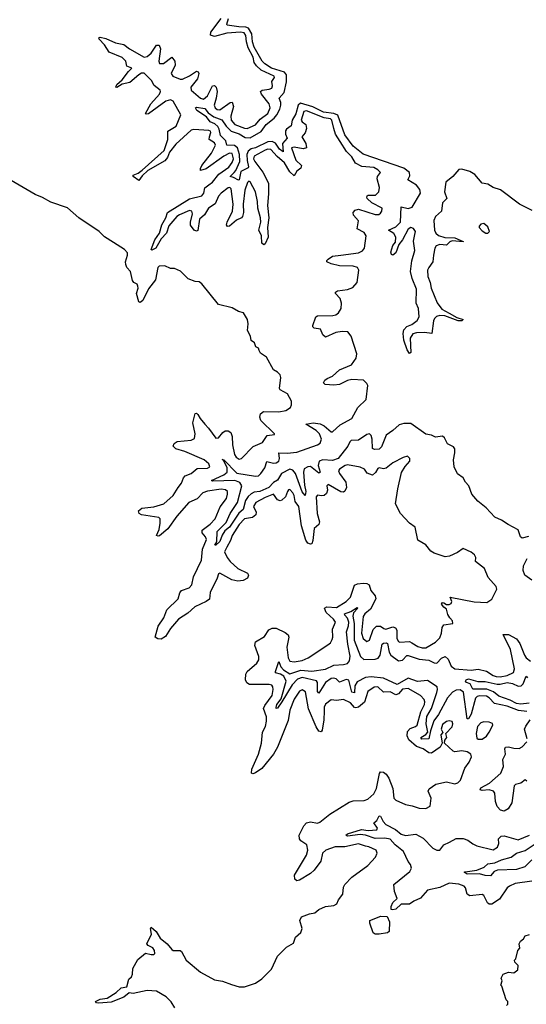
# Model space of a CAD drawing. Extents: x 2528690 to 2677062, y 911844 to 1023253.
# Tile 76 of 145: x 2583548 to 2587235, y 970905 to 978067. Entities that reach past the tile are written whole.
import ezdxf

# ---------------------------------------------------------------- set-up
doc = ezdxf.new("R2010")
doc.units = 0

msp = doc.modelspace()

# ---------------------------------------------------------------- linework, layer by layer
at = {"layer": '0CON10XD'}
for points in [[(2584842.8, 977637.2), (2584792.9, 977575), (2584795.3, 977555), (2584865, 977495.7), (2584885, 977489.8), (2584915, 977512.5), (2584951.2, 977585), (2584965, 977589.2), (2584977, 977575), (2584984.8, 977544.8), (2584978.6, 977495), (2584963.8, 977445), (2584971, 977425), (2584985, 977414), (2585005, 977412.2), (2585080.4, 977465), (2585095, 977466.7), (2585103.3, 977435), (2585085.5, 977365), (2585088.1, 977335), (2585115, 977304.4), (2585185, 977277.5), (2585203.6, 977276.4), (2585265, 977302.5), (2585297.3, 977342.7), (2585354.1, 977385), (2585370.9, 977425), (2585364.6, 977455), (2585306.9, 977525), (2585300.6, 977545), (2585313.3, 977555), (2585365, 977560.4), (2585382.2, 977567.8), (2585387.5, 977585), (2585382.7, 977617.3), (2585402, 977645), (2585399.2, 977655), (2585305, 977700), (2585271.5, 977731.5), (2585254.4, 977754.4), (2585246.6, 977795), (2585210.8, 977860.8), (2585198.6, 977905), (2585195, 977952.2), (2585181.7, 977971.7), (2585155, 977976.8), (2585055, 977968.5), (2584965, 977943.4), (2584937.5, 977955), (2584939.7, 977975), (2585013.3, 978075)], [(2587278.6, 976678.6), (2587184.5, 976724.5), (2587048.1, 976828.1), (2586995, 976846.3), (2586955, 976869.5), (2586915, 976878.6), (2586859.8, 976939.8), (2586825, 976961.8), (2586765, 976980), (2586745, 976976.6), (2586700.8, 976925), (2586649, 976885), (2586639.6, 976815), (2586655.9, 976765), (2586624.8, 976735), (2586617.1, 976672.9), (2586575, 976635.7), (2586563, 976607), (2586566.6, 976536.6), (2586576.9, 976515), (2586595, 976497), (2586642.9, 976482.9), (2586715, 976480), (2586775.7, 976454.3), (2586775, 976450), (2586695, 976457.3), (2586679.1, 976450.9), (2586655, 976426.6), (2586605, 976432.5), (2586578.1, 976421.9), (2586569.3, 976405), (2586559.6, 976355), (2586555.7, 976304.3), (2586524.8, 976265.2), (2586516.8, 976245), (2586519.7, 976199.7), (2586535.6, 976155.6), (2586541.9, 976115), (2586587.2, 976007.2), (2586620.4, 975960.4), (2586675, 975932.5), (2586730.6, 975900.6), (2586776.2, 975885), (2586766.2, 975875), (2586740, 975875), (2586641.7, 975911.7), (2586605, 975914.8), (2586581.9, 975908.1), (2586566.7, 975893.3), (2586559.2, 975875), (2586546.8, 975783.2), (2586495, 975791.1), (2586435, 975790), (2586408.5, 975781.5), (2586390.3, 975749.7), (2586395.8, 975645), (2586385, 975638.8), (2586368, 975665), (2586344.4, 975735), (2586340, 975785), (2586345, 975810), (2586365, 975835.8), (2586401.2, 975848.8), (2586441.9, 975878.1), (2586454.7, 975905), (2586449.7, 975965), (2586434.1, 976005), (2586437.3, 976107.3), (2586405, 976183.3), (2586393.2, 976235), (2586402.7, 976312.7), (2586423.1, 976386.9), (2586414.3, 976455), (2586425.1, 976504.9), (2586429.3, 976525), (2586415, 976548.8), (2586395, 976554.3), (2586376.5, 976543.5), (2586335, 976466.5), (2586307.6, 976432.4), (2586285, 976370.8), (2586265, 976353.3), (2586255, 976357.5), (2586248.8, 976375), (2586264.3, 976425), (2586282.1, 976447.9), (2586286.5, 976485), (2586270.5, 976510.5), (2586231.2, 976535), (2586285, 976560), (2586319.4, 976595), (2586324.7, 976705.3), (2586375, 976693.1), (2586405, 976703.4), (2586464.2, 976805), (2586461.3, 976831.3), (2586435, 976863.3), (2586373, 976903), (2586388.4, 976931.6), (2586385.6, 976955.6), (2586345, 976987.2), (2586047.9, 977087.9), (2585975, 977145.7), (2585915, 977229.1), (2585862.8, 977372.8), (2585835, 977384.7), (2585759.2, 977395), (2585681.7, 977431.7), (2585591.2, 977458.8), (2585576.1, 977445), (2585558.5, 977381.5), (2585531.1, 977335), (2585523, 977295), (2585490.2, 977269.8), (2585482.9, 977257.1), (2585481.5, 977235), (2585495.9, 977205), (2585460.5, 977165), (2585465.2, 977104.8), (2585438.9, 977125), (2585409.4, 977169.4), (2585385, 977181.5), (2585355, 977177.2), (2585265, 977133.6), (2585233.7, 977126.3), (2585210.1, 977109.9), (2585200.9, 977085), (2585202.6, 977042.6), (2585214.4, 976995.6), (2585210.9, 976989.1), (2585158.5, 976961.5), (2585145, 976902), (2585140, 976900), (2585105, 976919.4), (2585080, 976925), (2585108.9, 976955), (2585121.4, 976968.6), (2585150.4, 977035), (2585147, 977085), (2585133.6, 977133.6), (2585111, 977151), (2585055, 977153.5), (2585047.6, 977185), (2585009.8, 977225), (2585000.5, 977270.5), (2584990, 977290), (2584968.1, 977308.1), (2584935, 977323.1), (2584908.9, 977358.9), (2584838, 977405), (2584828.8, 977425), (2584835, 977430), (2584895, 977420), (2584919.6, 977389.6), (2584960.4, 977360.4), (2585019.2, 977339.2), (2585051.5, 977291.5), (2585086.5, 977256.5), (2585145, 977237.3), (2585189.8, 977209.8), (2585225, 977207.2), (2585306.4, 977253.6), (2585341.3, 977305), (2585399.8, 977350.2), (2585420.8, 977375), (2585442.1, 977415), (2585449.6, 977445), (2585448.6, 977465), (2585436.7, 977495), (2585472.4, 977537.6), (2585490, 977615), (2585489.1, 977665), (2585476.1, 977686.1), (2585379.8, 977715), (2585331.4, 977745), (2585311.7, 977765), (2585255, 977866.7), (2585242.1, 977905), (2585237.4, 977965), (2585214.1, 978004.1), (2585195, 978012.7), (2585143.6, 978013.6), (2585057.6, 978027.6), (2585054.8, 978035), (2585068.7, 978075)], [(2587251.4, 974308.6), (2587205, 974295.8), (2587194.2, 974305), (2587175.5, 974355.5), (2587104.4, 974394.4), (2587055.7, 974425.7), (2587005, 974447.5), (2586944, 974515), (2586882, 974565), (2586840, 974615), (2586818.1, 974675), (2586792.8, 974702.8), (2586775, 974734), (2586734.2, 974764.2), (2586711.2, 974815), (2586704.2, 974864.2), (2586716, 974915), (2586715.7, 974945.7), (2586705, 974958.8), (2586661.4, 974981.4), (2586638.8, 975025), (2586625, 975036.2), (2586575, 975030), (2586545, 975043.8), (2586505, 975051.2), (2586395, 975128.6), (2586345, 975130), (2586310.2, 975119.8), (2586265, 975077.5), (2586215.6, 975045), (2586181.3, 974958.7), (2586165, 974942.9), (2586130.3, 974940.3), (2586117, 974947), (2586113.1, 975015), (2586105, 975042), (2586094.5, 975054.5), (2586075, 975049.2), (2586015, 975009), (2585961.8, 975005), (2585950.2, 974995), (2585935.8, 974964.2), (2585865, 974874.3), (2585825, 974860.1), (2585755, 974864.7), (2585728.7, 974855), (2585719.4, 974825), (2585735.5, 974775), (2585725, 974767.1), (2585665, 974817.3), (2585644.7, 974815.3), (2585619.3, 974800.7), (2585613.3, 974775), (2585620.2, 974680.2), (2585630.2, 974635), (2585625, 974605.8), (2585605, 974631.8), (2585555.8, 974765), (2585535, 974790.2), (2585515, 974796.8), (2585454.8, 974765), (2585425, 974717.3), (2585395, 974701), (2585362.3, 974665), (2585295, 974635.4), (2585255, 974629.1), (2585232.4, 974617.6), (2585210.7, 974599.3), (2585191.6, 974568.4), (2585175.2, 974504.8), (2585143.1, 974476.9), (2585076.3, 974375), (2585042.1, 974347.9), (2585022.9, 974317.1), (2585005, 974270.4), (2584975, 974243.8), (2584967.5, 974245), (2584982.1, 974267.9), (2584986.5, 974345), (2585051.1, 974408.9), (2585080.8, 974475), (2585134, 974555), (2585165.9, 974675), (2585150.3, 974700.3), (2585113.9, 974713.9), (2584955, 974709.4), (2584944.2, 974714.2), (2585033.1, 974756.9), (2585057.1, 974775), (2585058.1, 974808.1), (2585031.7, 974861.7), (2585022, 974868), (2585035, 974865.5), (2585127.6, 974767.6), (2585265, 974746.6), (2585285, 974749.8), (2585302.6, 974765), (2585332.1, 974807.9), (2585346.2, 974853.8), (2585395, 974841.7), (2585415, 974843.3), (2585433.9, 974855), (2585439.5, 974875), (2585435, 974917.1), (2585495, 974913.7), (2585565, 974922), (2585716.4, 974973.6), (2585734, 974986), (2585744.4, 975015), (2585729.8, 975055), (2585705, 975077.9), (2585630, 975125), (2585684.7, 975135.3), (2585735, 975126.2), (2585765, 975113.5), (2585815, 975069.6), (2585825, 975068.7), (2585881.4, 975118.6), (2585966.6, 975165), (2586008.3, 975245), (2586069.5, 975305), (2586081.1, 975405), (2586075, 975421.2), (2586051.2, 975445), (2585965, 975449.8), (2585935, 975441.9), (2585875, 975412.6), (2585835, 975407.3), (2585772.5, 975412.5), (2585758.6, 975425), (2585769.4, 975445), (2585785, 975457.5), (2585825, 975473.3), (2585875, 975519.2), (2585963, 975557), (2585995.8, 975605), (2586001.2, 975635), (2585961.2, 975765), (2585935.7, 975795.7), (2585895, 975799.4), (2585849.7, 975790.3), (2585775, 975757.5), (2585753.3, 975775), (2585736.4, 975816.4), (2585692.3, 975822.3), (2585682, 975832), (2585681.7, 975841.7), (2585703.8, 975905), (2585715, 975913.3), (2585826.2, 975913.8), (2585849.5, 975920.5), (2585868.6, 975935), (2585886.9, 975965), (2585890.8, 976005), (2585879.7, 976039.7), (2585847.5, 976075), (2585847.5, 976085), (2585860, 976095), (2585935, 976104.3), (2585971.7, 976118.3), (2586004.2, 976155), (2586016.2, 976245), (2586005.6, 976265), (2585975, 976273.9), (2585876, 976276), (2585815, 976290), (2585782.5, 976305), (2585782.5, 976315), (2585792.5, 976325), (2585824.1, 976345.9), (2585886.4, 976353.6), (2586015, 976370), (2586042.9, 976385), (2586057.7, 976405), (2586069.6, 976495), (2586055, 976518.8), (2586004, 976545), (2586015, 976603.3), (2585978.1, 976645), (2585975.6, 976664.4), (2585988.6, 976681.4), (2586015, 976688.6), (2586135, 976648.8), (2586161.5, 976648.5), (2586175, 976659.2), (2586184.4, 976675), (2586185.3, 976695.3), (2586110.5, 976735), (2586077.5, 976765), (2586074.2, 976775), (2586076.7, 976785), (2586085, 976789.2), (2586138.6, 976791.4), (2586162, 976815), (2586166, 976845), (2586148.8, 976908.8), (2586152.9, 976925), (2586174, 976955), (2586154.5, 976975), (2586125, 976991.1), (2586038.5, 976998.5), (2585992.2, 977022.2), (2585965, 977069.5), (2585927.1, 977107.1), (2585879.5, 977179.5), (2585846.7, 977235), (2585835.6, 977275), (2585818.9, 977335), (2585810, 977345), (2585763.7, 977353.7), (2585635, 977402.8), (2585615, 977398.7), (2585597.7, 977335), (2585603.1, 977323.1), (2585631.1, 977305), (2585636.1, 977275), (2585626.6, 977243.4), (2585602.7, 977215), (2585630, 977165), (2585636, 977135), (2585611.7, 977128.3), (2585545, 977139.8), (2585527.5, 977135), (2585558.7, 977045), (2585600, 977005), (2585593.2, 976986.8), (2585565.6, 976964.4), (2585545, 976931.4), (2585515, 976959.5), (2585474.8, 977025), (2585421, 977071), (2585375, 977122.6), (2585355, 977124.8), (2585335, 977117.3), (2585254.9, 977075.1), (2585250.7, 977055), (2585258.5, 977035), (2585318.7, 976958.7), (2585358.4, 976878.4), (2585359.5, 976799.5), (2585352, 976715), (2585361.5, 976625), (2585350.9, 976555), (2585355.7, 976485), (2585335, 976435.8), (2585325, 976428.6), (2585311.3, 976441.3), (2585308.8, 976495), (2585289, 976535), (2585302.2, 976595), (2585301.5, 976625), (2585280.5, 976695), (2585278.7, 976745), (2585265.2, 976814.8), (2585225, 976886.7), (2585215, 976891.8), (2585205, 976883.1), (2585186.8, 976826.8), (2585175.2, 976725), (2585176.2, 976665), (2585168.9, 976635), (2585162, 976625), (2585125, 976608.9), (2585075, 976564.4), (2585061.4, 976561.4), (2585053.8, 976575), (2585057.1, 976595), (2585098.1, 976675), (2585101.7, 976725), (2585086.7, 976836.7), (2585077, 976847), (2585065, 976844.8), (2585014.5, 976805), (2584995, 976784.2), (2584971.9, 976728.1), (2584921.3, 976695), (2584892.3, 976647.7), (2584855.7, 976615), (2584845, 976533.8), (2584835, 976527.9), (2584817.5, 976535), (2584791.1, 976571.1), (2584791.1, 976595), (2584806.3, 976655), (2584800.7, 976675), (2584785, 976678.1), (2584711.7, 976648.3), (2584691.6, 976635), (2584633.7, 976566.3), (2584616, 976514), (2584577.8, 976472.2), (2584539.2, 976405), (2584510.9, 976390.9), (2584506.2, 976395), (2584531.9, 976465), (2584566.9, 976513.1), (2584582.7, 976575), (2584610.7, 976625), (2584624.9, 976665.1), (2584785, 976763), (2584873.5, 976786.5), (2584888.8, 976805), (2584896.5, 976843.5), (2584924.7, 976865.3), (2584951.1, 976885), (2584997.2, 976942.8), (2585071.1, 976995), (2585095, 977029.1), (2585103.2, 977055), (2585095, 977093.2), (2585075, 977097), (2585034.7, 977075), (2584905, 976981.9), (2584865, 976968.8), (2584863.8, 976983.8), (2584874.8, 977005), (2584944.8, 977095), (2584974.1, 977155), (2584965, 977171.8), (2584928.2, 977195), (2584928.7, 977215), (2584940.3, 977245), (2584936.6, 977255), (2584925, 977260.3), (2584815, 977268.8), (2584795, 977263.1), (2584685, 977162.4), (2584637.6, 977102.4), (2584623.8, 977065), (2584605, 977040.2), (2584480.3, 976969.7), (2584439, 976931), (2584415, 976897.5), (2584374, 976926), (2584374.2, 976935), (2584410.5, 976949.5), (2584438.9, 976971.1), (2584599.7, 977115), (2584627.5, 977195), (2584626.1, 977255), (2584687.4, 977292.6), (2584720.8, 977375), (2584665.8, 977475), (2584645, 977484.2), (2584611.2, 977475), (2584485, 977383.1), (2584469.3, 977379.3), (2584464.5, 977385), (2584501.9, 977455), (2584566.2, 977525), (2584573.7, 977545), (2584570.8, 977555), (2584526.9, 977586.9), (2584507.5, 977625), (2584455, 977677), (2584435, 977676.7), (2584415, 977666.4), (2584350.3, 977609.7), (2584293.5, 977596.5), (2584255, 977572.9), (2584246.7, 977575), (2584254.6, 977595), (2584295, 977628.9), (2584339.2, 977690.8), (2584364, 977715), (2584328.5, 977728.5), (2584319.5, 977765), (2584295, 977792.3), (2584200.2, 977830.2), (2584165.4, 977885), (2584125.7, 977925), (2584123.3, 977935), (2584135, 977939.1), (2584175, 977930), (2584245, 977897.8), (2584305, 977886.6), (2584347.5, 977855), (2584455, 977793.9), (2584475, 977799.7), (2584505, 977823.8), (2584545, 977882.1), (2584562.3, 977882.3), (2584572.5, 977855), (2584560.5, 977765), (2584565, 977747.8), (2584595, 977748.1), (2584655, 977794.6), (2584677, 977765), (2584680.4, 977735), (2584650.8, 977675), (2584662.3, 977655), (2584715, 977634.8), (2584733.7, 977633.7), (2584785, 977658.1), (2584835, 977692.3), (2584847.1, 977687.1), (2584852.5, 977675), (2584842.8, 977637.2)], [(2586403.3, 973535), (2586445, 973507.5), (2586477, 973497), (2586505, 973497.5), (2586575, 973540), (2586605, 973570.8), (2586619.1, 973605), (2586622.5, 973645), (2586635, 973664.2), (2586700, 973675), (2586697.5, 973695), (2586677.5, 973715), (2586665, 973740), (2586655, 973780), (2586635, 973792.5), (2586617.5, 973815), (2586625, 973826.2), (2586635.9, 973825.9), (2586655, 973812.5), (2586675, 973812.5), (2586689.3, 973820.7), (2586692.5, 973835), (2586680, 973865), (2586855, 973832), (2586947, 973827), (2586985, 973850.6), (2587020.9, 973925), (2587015, 973944), (2586958.3, 974008.3), (2586930, 974075), (2586866.7, 974125), (2586868.8, 974155), (2586858, 974175), (2586834.6, 974194.6), (2586775, 974220), (2586735, 974190), (2586676, 974164), (2586645, 974158.9), (2586564, 974185), (2586541.5, 974201.5), (2586505, 974245.6), (2586445, 974281.2), (2586426.4, 974376.4), (2586385, 974404), (2586318.8, 974475), (2586283.8, 974545), (2586299.2, 974655), (2586327.7, 974772.3), (2586354, 974816), (2586387.5, 974855), (2586387.5, 974875), (2586371.7, 974891.7), (2586338.3, 974881.7), (2586265, 974842.5), (2586215.6, 974804.4), (2586195, 974799.2), (2586165, 974806), (2586155, 974801.2), (2586138.1, 974771.9), (2586115, 974754.6), (2586078, 974768), (2586057.4, 974797.4), (2586025, 974812.5), (2585935, 974828.8), (2585917.5, 974825), (2585875, 974796.2), (2585869.2, 974785), (2585876.9, 974765), (2585921.9, 974701.9), (2585926.9, 974665), (2585915, 974636.9), (2585905, 974630), (2585885, 974632.7), (2585794.1, 974685.9), (2585783.6, 974676.4), (2585787.2, 974645), (2585780.8, 974619.2), (2585765.2, 974604.8), (2585745, 974602.4), (2585715, 974608.5), (2585705.5, 974595), (2585712.4, 974475), (2585730.7, 974415), (2585724.5, 974395), (2585691.7, 974365), (2585681.4, 974278.6), (2585673.3, 974255), (2585665, 974251.4), (2585645, 974258.1), (2585630.5, 974280.5), (2585598.9, 974385), (2585578.7, 974525), (2585551.9, 974561.9), (2585545.3, 974605), (2585536.2, 974625), (2585515, 974649.2), (2585505, 974646), (2585498.1, 974635), (2585481.8, 974595), (2585455, 974570.5), (2585445, 974567.3), (2585425, 974574.5), (2585395, 974616.1), (2585335, 974592.1), (2585266.9, 974555), (2585250, 974525), (2585268.2, 974485), (2585267.5, 974465), (2585243.4, 974446.6), (2585185, 974436.5), (2585144.3, 974395), (2585094.3, 974315), (2585082.6, 974277.4), (2585055, 974228.9), (2585039.6, 974195), (2585058.4, 974155), (2585081.1, 974125), (2585135, 974075.4), (2585205, 974041.9), (2585212.9, 974025), (2585205, 974004.6), (2585173.6, 973986.4), (2585135, 973981.6), (2585092.5, 973992.5), (2585005, 974040.5), (2584995, 974035.8), (2584986.5, 974003.5), (2584935, 973899.4), (2584928.8, 973851.2), (2584905.9, 973834.1), (2584822.2, 973795), (2584771.4, 973748.6), (2584704.8, 973705.2), (2584645, 973639.3), (2584610, 973580), (2584578.4, 973561.6), (2584552.6, 973562.6), (2584533.9, 973575), (2584555.8, 973654.2), (2584597.1, 973715), (2584619.6, 973775), (2584701.1, 973855), (2584713.1, 973896.9), (2584725, 973915.4), (2584782.5, 973935), (2584801.2, 973955), (2584813.7, 974015), (2584870.7, 974135), (2584878.1, 974215), (2584907.1, 974285), (2584900.6, 974305), (2584875.3, 974335), (2584876.9, 974353.1), (2584935, 974396.7), (2584971.5, 974435), (2585007.2, 974522.8), (2585052.9, 974585), (2585061.4, 974615), (2585060, 974635), (2585046.6, 974646.6), (2585015, 974650.6), (2584915, 974637.3), (2584882.1, 974625), (2584839.3, 974580.7), (2584778.4, 974555), (2584692, 974455), (2584627.5, 974362.5), (2584565, 974313.3), (2584555, 974309.2), (2584544.3, 974315), (2584562.7, 974357.3), (2584570, 974405), (2584571.1, 974435), (2584560, 974445), (2584434.7, 974464.7), (2584417.5, 974475), (2584412.5, 974495), (2584436.2, 974513.8), (2584525, 974523.3), (2584598.1, 974545), (2584665, 974604.6), (2584700.8, 974665), (2584726.7, 974695), (2584740.9, 974735), (2584751.7, 974748.3), (2584795, 974766.2), (2584838.8, 974801.2), (2584915, 974804.6), (2584931.4, 974815), (2584925.6, 974835), (2584891.9, 974865), (2584750.6, 974925), (2584685, 974944.7), (2584664.5, 974965), (2584672.5, 974985), (2584695, 974998.8), (2584795, 975008), (2584819.5, 975020.5), (2584824.7, 975055), (2584808.9, 975135), (2584825, 975202.5), (2584835, 975204.4), (2584845, 975195.7), (2584861.4, 975165), (2584894.7, 975124.7), (2584923.3, 975095), (2584975, 975022.9), (2584995, 975024.4), (2585026.2, 975065), (2585042.8, 975077.2), (2585065, 975076.9), (2585084.3, 975065), (2585094.5, 975035), (2585097.8, 974975), (2585111.2, 974905), (2585124, 974885), (2585145, 974868.8), (2585162.5, 974875), (2585247.7, 974962.3), (2585315, 974991.2), (2585349.1, 975040.9), (2585401.7, 975048.3), (2585403.3, 975055), (2585302.3, 975152.3), (2585296.9, 975175), (2585300.3, 975199.7), (2585323.3, 975216.7), (2585435, 975213.9), (2585485, 975223.5), (2585518.6, 975245), (2585527.1, 975265), (2585527.3, 975292.7), (2585497.5, 975345), (2585443.3, 975375), (2585440, 975385), (2585449.5, 975465), (2585443.6, 975483.6), (2585425, 975502), (2585395, 975518.8), (2585345, 975611.2), (2585300.6, 975640.6), (2585290.5, 975659.5), (2585285, 975676.7), (2585266.4, 975686.4), (2585256.7, 975715), (2585232.9, 975732.9), (2585228, 975765), (2585206.2, 975805), (2585211.2, 975855), (2585206.1, 975886.1), (2585177.5, 975935), (2585140, 975945), (2585095, 975970), (2584995, 975993.8), (2584875, 976146.2), (2584855, 976158.8), (2584825, 976162.5), (2584775, 976182.5), (2584718.3, 976238.3), (2584675, 976257.5), (2584645, 976257.5), (2584605, 976276.7), (2584562.5, 976275), (2584554, 976265), (2584535.6, 976175), (2584485, 976107.8), (2584445, 976022.9), (2584425, 976009.6), (2584415, 976014.3), (2584397.7, 976075), (2584410.8, 976115), (2584409.2, 976129.2), (2584402.7, 976142.7), (2584380, 976155), (2584369.1, 976169.1), (2584354.4, 976235), (2584328.6, 976265), (2584320, 976285), (2584317.5, 976305), (2584332.5, 976355), (2584331.7, 976371.7), (2584310, 976395), (2584230, 976445), (2584165, 976487.5), (2584126.1, 976526.1), (2583977.5, 976625), (2583895, 976697.5), (2583775, 976740), (2583715, 976773.3), (2583660, 976795), (2583485, 976896.7)], [(2586955, 976513.3), (2586967.5, 976525), (2586955, 976560), (2586925, 976583.3), (2586905, 976580), (2586892.5, 976565), (2586893.3, 976555), (2586915, 976530), (2586940, 976515), (2586955, 976513.3)], [(2587275, 973990), (2587223.8, 974025), (2587211.2, 974061.2), (2587215.6, 974095), (2587241.5, 974148.5)], [(2584677.9, 970877.9), (2584651.7, 970921.7), (2584615, 970958), (2584545, 971000.8), (2584475.7, 971005.7), (2584375, 970982.1), (2584345, 970988.8), (2584305, 970956.5), (2584215, 970919.4), (2584125, 970913.1), (2584106.4, 970916.4), (2584100, 970925), (2584135, 970941.4), (2584185, 970949.4), (2584249.7, 970990.3), (2584285.8, 971024.2), (2584327.7, 971032.3), (2584342.9, 971087.1), (2584362.5, 971105), (2584370, 971125), (2584371.2, 971165), (2584408.3, 971231.7), (2584465, 971276.7), (2584505, 971266.7), (2584525, 971267.5), (2584532.5, 971275), (2584528.8, 971295), (2584516, 971315), (2584482.7, 971332.7), (2584473.8, 971345), (2584507.3, 971415), (2584499.2, 971455), (2584505, 971466.2), (2584540.6, 971435), (2584569.4, 971385), (2584621.4, 971345), (2584655, 971303.8), (2584665, 971296.7), (2584715, 971296), (2584725, 971288.8), (2584758.8, 971225), (2584865, 971139.2), (2584965, 971083.1), (2585025, 971073.1), (2585088.6, 971048.6), (2585145, 971032.5), (2585185, 971032.2), (2585265, 971058.5), (2585310.7, 971089.3), (2585380.8, 971159.2), (2585424.4, 971255), (2585490.7, 971319.3), (2585540.9, 971349.1), (2585555.9, 971394.1), (2585595, 971426.7), (2585604.2, 971455.8), (2585586.9, 971515), (2585600.2, 971539.8), (2585657.1, 971562.9), (2585695, 971569.6), (2585725.3, 971594.7), (2585773.9, 971616.1), (2585835, 971623.3), (2585856.9, 971635), (2585867.6, 971665), (2585899.8, 971705), (2585903.7, 971756.3), (2585913.5, 971775), (2585965, 971829.4), (2586082, 971915), (2586137.5, 971975), (2586148.8, 972005), (2586143.3, 972025), (2586089.7, 972049.7), (2586065, 972054.3), (2586015, 972070.9), (2585915, 972050), (2585845, 972050), (2585776.7, 972025), (2585751.4, 972005), (2585739.5, 971945), (2585690.5, 971879.5), (2585664, 971856), (2585585, 971807.5), (2585565, 971803.8), (2585550, 971815), (2585549.2, 971845), (2585635, 971990), (2585645.6, 972025), (2585638, 972065), (2585594.4, 972094.4), (2585585, 972107.5), (2585581.9, 972135), (2585615, 972203.8), (2585635.6, 972224.4), (2585665, 972231.4), (2585715, 972223.3), (2585731.7, 972228.3), (2585805, 972288), (2585945, 972375.6), (2585975, 972385.5), (2586055, 972387.5), (2586082.4, 972397.6), (2586125, 972435.6), (2586145.3, 972474.7), (2586166.8, 972583.2), (2586175, 972595.8), (2586195, 972594.3), (2586215, 972579.2), (2586235, 972550), (2586264.4, 972475), (2586271.4, 972405), (2586285, 972389.2), (2586355, 972357.1), (2586405, 972349.2), (2586455, 972331.4), (2586505, 972330), (2586536.2, 972345), (2586542.5, 972405), (2586521.2, 972455), (2586527.7, 972472.3), (2586577.5, 972505), (2586655, 972523.8), (2586715, 972509.5), (2586738, 972515), (2586755.7, 972535), (2586787.3, 972622.7), (2586820.6, 972665), (2586835.6, 972705), (2586831.2, 972725), (2586805, 972740), (2586765, 972749.2), (2586715, 972741.2), (2586702.5, 972745), (2586640, 972805), (2586642.5, 972825), (2586657.5, 972845), (2586650, 972875), (2586695, 972922.5), (2586700, 972945), (2586695, 972962.5), (2586675, 972966.2), (2586655, 972961.2), (2586625, 972938.8), (2586616.7, 972906.7), (2586628.3, 972881.7), (2586613.8, 972865), (2586622.5, 972805), (2586608.8, 972775), (2586545, 972732), (2586525, 972734), (2586485, 972763.1), (2586435, 972780.9), (2586379.1, 972829.1), (2586367.4, 972857.4), (2586370.8, 972889.2), (2586389.7, 972910.3), (2586430, 972925), (2586440, 972935), (2586468.2, 973031.8), (2586494.6, 973085), (2586496.7, 973105), (2586491.8, 973121.8), (2586465, 973150), (2586375, 973201.5), (2586335, 973197.1), (2586306.2, 973163.8), (2586285, 973156.1), (2586245, 973176.7), (2586195, 973175.5), (2586155, 973214), (2586128.8, 973211.2), (2586080.9, 973179.1), (2586058.3, 973101.7), (2586015, 973065.2), (2585995, 973060.4), (2585985, 973064.2), (2585955, 973097.8), (2585905, 973122.9), (2585855, 973115.6), (2585815, 973119.5), (2585775, 973088.5), (2585765, 973066), (2585763, 973037), (2585761.9, 972975), (2585750.6, 972899.4), (2585742.6, 972887.4), (2585725, 972891.5), (2585705, 972921.8), (2585649.8, 973055), (2585627.6, 973177.6), (2585605, 973191.2), (2585585, 973183.5), (2585545, 973124.2), (2585514.7, 973045), (2585501.9, 972968.1), (2585424.8, 972775), (2585394.8, 972725.2), (2585311.2, 972618.8), (2585265, 972587.9), (2585245, 972581.4), (2585235.8, 972585.8), (2585237.5, 972615), (2585285.2, 972725), (2585307.6, 972805), (2585314.7, 972885), (2585338.2, 972925), (2585345.2, 972965), (2585343.7, 972996.3), (2585323.3, 973056.7), (2585332.2, 973077.8), (2585385, 973150), (2585393.1, 973195), (2585390.8, 973215), (2585383.3, 973225), (2585365, 973230), (2585221.9, 973231.9), (2585202.2, 973242.2), (2585192.1, 973265), (2585194.5, 973305), (2585204.4, 973325), (2585273.3, 973385), (2585289.3, 973410.7), (2585287.7, 973435), (2585258.9, 973515), (2585265, 973541.9), (2585330.2, 973579.8), (2585362.6, 973627.4), (2585385, 973641.5), (2585415, 973640), (2585479.8, 973609.8), (2585501.2, 973591.2), (2585507.3, 973575), (2585491.4, 973501.4), (2585502.1, 973425), (2585515, 973401.4), (2585544.6, 973394.6), (2585605, 973405.4), (2585648.8, 973425), (2585790.9, 973519.1), (2585809.2, 973535), (2585821.8, 973558.2), (2585826.7, 973575), (2585824.5, 973634.5), (2585846.2, 973685), (2585833.2, 973705), (2585779.1, 973755), (2585766.7, 973785), (2585784, 973796), (2585855, 973791.7), (2585924.5, 973835), (2585955, 973865.6), (2585985, 973953.9), (2586006.7, 973963.3), (2586048.3, 973968.3), (2586075.8, 973965), (2586092.7, 973955), (2586104.5, 973915), (2586134.5, 973875), (2586140.4, 973855), (2586101.2, 973778.8), (2586058.9, 973745), (2586047.7, 973725), (2586036.9, 973605), (2586047.1, 973565), (2586075, 973544.2), (2586095, 973553.8), (2586119.6, 973630.4), (2586145, 973654.5), (2586174.6, 973654.6), (2586197.2, 973637.2), (2586213.1, 973633.1), (2586265, 973651.1), (2586283.5, 973643.5), (2586293.8, 973625), (2586293.1, 973565), (2586305, 973543.8), (2586315, 973538.8), (2586385, 973542.5), (2586403.3, 973535)], [(2587238.8, 973035), (2587179.2, 973040.8), (2587095, 973072.6), (2587003.6, 973093.6), (2586965, 973133.8), (2586945, 973145.3), (2586895, 973149.1), (2586876.6, 973143.4), (2586865, 973130.6), (2586834.1, 973015), (2586815, 972980.5), (2586805, 972982.3), (2586777.3, 973175), (2586755, 973192.9), (2586725, 973189), (2586697.8, 973175), (2586661.2, 973135), (2586597, 973013), (2586563, 972967), (2586537.6, 972895), (2586525.1, 972834.9), (2586474.4, 972834.4), (2586468.2, 972845), (2586503.4, 972866.6), (2586517.5, 972885), (2586507.3, 972945), (2586511.4, 972998.6), (2586545, 973057.5), (2586583, 973173), (2586589.8, 973195), (2586585.6, 973215), (2586515, 973259.7), (2586443.6, 973253.6), (2586375, 973277.8), (2586295, 973231.5), (2586196.8, 973276.8), (2586105, 973287.8), (2586065, 973281.5), (2586005, 973250.5), (2585988.3, 973221.7), (2585985, 973169.1), (2585965, 973175.4), (2585943.3, 973263.3), (2585925, 973267), (2585875, 973248.3), (2585851.8, 973271.8), (2585835, 973278), (2585815, 973274.5), (2585774.5, 973245.5), (2585725, 973168.8), (2585715, 973180), (2585714.5, 973244.5), (2585707.2, 973257.2), (2585605, 973280.7), (2585570.5, 973269.5), (2585530.9, 973229.1), (2585456.3, 973103.7), (2585425, 973058.6), (2585415, 973057.5), (2585414, 973064), (2585418.9, 973085), (2585452.3, 973127.7), (2585487.4, 973255), (2585470.8, 973290.8), (2585445.8, 973305.8), (2585410.8, 973315), (2585408.9, 973325), (2585435, 973398.8), (2585449.6, 973359.6), (2585467.7, 973337.7), (2585515, 973309.4), (2585595, 973335.7), (2585675, 973329), (2585775, 973343.1), (2585835, 973372.6), (2585905, 973375.2), (2585935, 973384.3), (2585947.5, 973402.5), (2585953.9, 973436.1), (2585936.3, 973525), (2585927, 973615), (2585941.4, 973658.6), (2585942.5, 973685), (2585934.4, 973714.4), (2585913.9, 973735), (2585912.3, 973745), (2585958.4, 973761.6), (2586005, 973790.6), (2586008.2, 973785), (2585978.5, 973751.5), (2585972, 973728), (2585982.2, 973675), (2585983.3, 973553.3), (2586029.1, 973435), (2586053.3, 973413.3), (2586135, 973414.9), (2586157.6, 973422.4), (2586172.5, 973445), (2586186.3, 973523.7), (2586195, 973532.2), (2586215, 973534.1), (2586225, 973528.1), (2586237.8, 973465), (2586248.2, 973445), (2586305, 973403.8), (2586335, 973408.8), (2586365, 973441.5), (2586375, 973442.8), (2586455, 973415.1), (2586525, 973408.4), (2586565, 973388.2), (2586584.8, 973385.2), (2586617.2, 973422.8), (2586645, 973433.7), (2586665.8, 973415.8), (2586688.4, 973365), (2586715, 973346), (2586835, 973335.2), (2586885, 973341.7), (2586945, 973328.5), (2586995, 973295.2), (2587015, 973288.9), (2587045, 973287.7), (2587095, 973296.8), (2587143, 973317), (2587150, 973345), (2587120.2, 973485), (2587066.2, 973595), (2587105, 973594), (2587164, 973564), (2587189.2, 973529.2), (2587221, 973445), (2587234.2, 973425), (2587265, 973399.4)], [(2587255, 973094.4), (2587195, 973087.8), (2587165, 973093), (2587117.3, 973117.3), (2587035, 973147.1), (2586997.1, 973177.1), (2586947.2, 973197.2), (2586845, 973196.2), (2586826.2, 973236.2), (2586800, 973245), (2586793.3, 973255), (2586797.5, 973265), (2586815, 973271.2), (2586882.4, 973252.4), (2586936.4, 973253.6), (2587023.1, 973233.1), (2587045, 973232.4), (2587095, 973245.2), (2587135, 973238), (2587175, 973218.8), (2587198, 973222), (2587213.3, 973236.7), (2587235, 973292.5), (2587245, 973279.2)], [(2587240.8, 972835), (2587223.3, 972905), (2587231.1, 972928.9), (2587263.8, 972975)], [(2586885, 972832.5), (2586915, 972834.3), (2586945, 972854.2), (2586965, 972883.8), (2586992.5, 972935), (2586988.3, 972948.3), (2586966.1, 972956.1), (2586925, 972958.8), (2586905, 972951.2), (2586880, 972925), (2586870, 972875), (2586875, 972840), (2586885, 972832.5)], [(2587238.8, 972528.8), (2587226.4, 972536.4), (2587195, 972513.8), (2587156.4, 972503.6), (2587146.7, 972493.3), (2587130.6, 972369.4), (2587102.7, 972327.3), (2587075, 972308.8), (2587047.7, 972317.7), (2587023, 972343), (2587010.7, 972380.7), (2587005, 972440), (2586996.4, 972455), (2586965, 972465.3), (2586915, 972459.6), (2586900.6, 972465), (2586905, 972480), (2586966.3, 972513.7), (2587048.8, 972585), (2587069.7, 972635), (2587064.6, 972685), (2587082.7, 972725), (2587078.2, 972761.8), (2587085, 972774.4), (2587105, 972778), (2587145, 972766.8), (2587182.5, 972765), (2587205, 972778), (2587238, 972815)], [(2587275, 971800), (2587155, 971782.5), (2587113.8, 971765), (2587095, 971751.2), (2587039.8, 971670.2), (2586985, 971633.9), (2586965, 971632.8), (2586952.1, 971642.1), (2586925.3, 971695.3), (2586915, 971704.3), (2586825, 971692.9), (2586805.4, 971705.4), (2586792.1, 971752.1), (2586782, 971765), (2586745, 971777.5), (2586675, 971786.5), (2586605, 971755.4), (2586515, 971735.5), (2586464, 971676), (2586416, 971655), (2586385, 971632.5), (2586325, 971632), (2586285, 971596), (2586265, 971591.1), (2586252, 971595), (2586251.1, 971615), (2586265, 971645.6), (2586294.4, 971675), (2586276.3, 971725), (2586270, 971775), (2586388.2, 971871.8), (2586398.5, 971895), (2586392.2, 971922.2), (2586374.3, 971944.3), (2586342.1, 972015), (2586281.1, 972065), (2586245, 972105.2), (2586205, 972114.3), (2586135, 972109.9), (2586065, 972133.8), (2586025, 972139.4), (2585935, 972127.9), (2585922.7, 972135), (2585933.3, 972145), (2586035, 972176.3), (2586085, 972169.8), (2586146.4, 972173.6), (2586151.5, 972185), (2586124.6, 972225), (2586148.4, 972241.6), (2586165, 972275.8), (2586175, 972273.3), (2586194.1, 972234.1), (2586213.2, 972213.2), (2586282.9, 972175), (2586325, 972142.8), (2586355, 972132.9), (2586431.1, 972141.1), (2586485, 972113.9), (2586555, 972040.2), (2586583.1, 972025), (2586605, 972024.6), (2586634.8, 972065.2), (2586676.5, 972085), (2586725, 972110.2), (2586775, 972110.4), (2586809.7, 972099.7), (2586845, 972072), (2586875, 972058), (2586995, 972028.5), (2587025, 972048), (2587034.3, 972075), (2587032.9, 972107.1), (2587051.2, 972128.8), (2587075, 972129.2), (2587175, 972102.1), (2587258.6, 972135)], [(2587275.6, 971954.4), (2587225.7, 971904.3), (2587165, 971884.8), (2587025, 971880), (2587000.5, 971869.5), (2586975, 971838.6), (2586935, 971841.2), (2586895, 971853.9), (2586805, 971851.8), (2586783.3, 971865), (2586791.1, 971868.9), (2586875, 971880), (2586929, 971901), (2586955, 971926.8), (2587006.8, 971933.2), (2587055, 971955.2), (2587125, 971974.8), (2587165, 972003), (2587226.4, 972023.6), (2587293.3, 972066.7)], [(2586165, 971414.3), (2586135, 971414.3), (2586120.8, 971425), (2586096.2, 971495), (2586096.1, 971513.9), (2586177.5, 971545), (2586223, 971543), (2586239.2, 971505), (2586237.1, 971435), (2586225, 971424.3), (2586165, 971414.3)], [(2587090, 970895), (2587100, 970905), (2587100, 970925), (2587088.3, 970938.3), (2587057.5, 971037.5), (2587050, 971045), (2587060, 971075), (2587052.5, 971095), (2587067, 971123), (2587105, 971137.5), (2587145, 971132.5), (2587172.5, 971155), (2587177, 971187), (2587151.7, 971211.7), (2587150, 971225), (2587160, 971235), (2587172.5, 971295), (2587187, 971313), (2587182.5, 971345), (2587192.5, 971365), (2587215, 971380), (2587227, 971403), (2587258.3, 971411.7)]]:
    msp.add_lwpolyline(points, dxfattribs=at)

doc.saveas('drawing.dxf')
